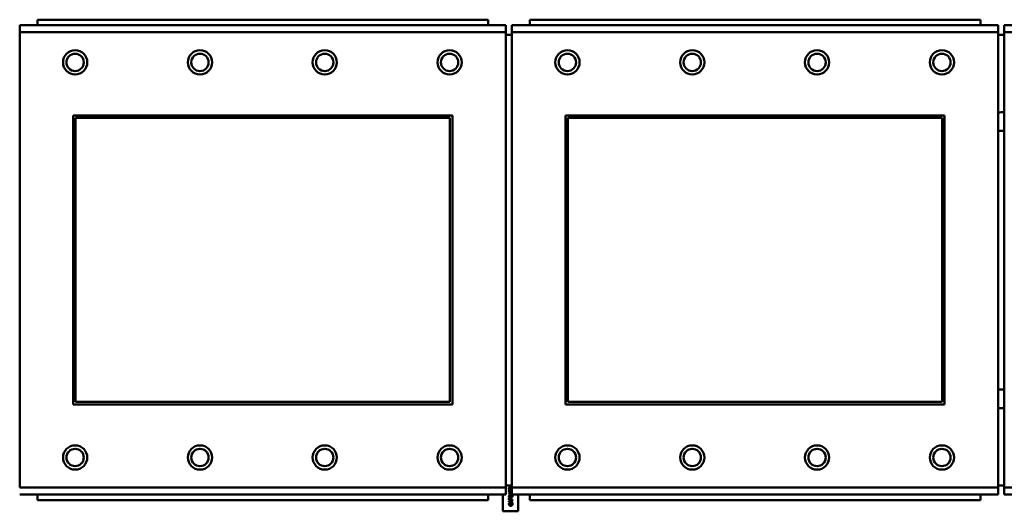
# Model space of a CAD drawing. Header units: inches. Extents: x 7.4 to 53, y 27.5 to 52.4.
# Tile 22 of 128: x 27.925 to 29.345, y 32.352 to 33.061. Entities that reach past the tile are written whole.
import ezdxf

# ---------------------------------------------------------------- set-up
doc = ezdxf.new("R2010")
doc.units = ezdxf.units.IN
doc.header["$MEASUREMENT"] = 0
doc.layers.add('Visible Edges(ANSI)', color=7, linetype='Continuous', lineweight=50)
doc.layers.add('Visible Tangent Edges(ANSI)', color=7, linetype='Continuous', lineweight=50)

msp = doc.modelspace()

# ---------------------------------------------------------------- linework, layer by layer
at = {"layer": 'Visible Edges(ANSI)'}
for p, q in [((28.6006, 33.0613), (27.9506, 33.0613)), ((27.9506, 33.0533), (27.9506, 33.0613)), ((28.6006, 33.0613), (28.6006, 33.0533)), ((29.3106, 33.0613), (28.6606, 33.0613)), ((28.6606, 33.0533), (28.6606, 33.0613)), ((29.3106, 33.0613), (29.3106, 33.0533)), ((28.6261, 33.0533), (27.9251, 33.0533)), ((27.9251, 33.0433), (27.9251, 33.0533)), ((28.6261, 33.0533), (28.6261, 33.0433)), ((29.3361, 33.0533), (28.6351, 33.0533)), ((28.6351, 33.0433), (28.6351, 33.0533)), ((29.3361, 33.0533), (29.3361, 33.0433)), ((30.0461, 33.0533), (29.3451, 33.0533)), ((29.3451, 33.0433), (29.3451, 33.0533)), ((27.9251, 33.0433), (27.9251, 32.3863)), ((28.6261, 32.3863), (28.6261, 33.0433)), ((28.6351, 33.0393), (28.6261, 33.0393)), ((28.6351, 33.0433), (28.6351, 32.3863)), ((29.3361, 32.3863), (29.3361, 33.0433)), ((29.3451, 33.0393), (29.3361, 33.0393)), ((29.3451, 33.0433), (29.3451, 32.3863)), ((28.0021, 32.5063), (28.0021, 32.9233)), ((28.0021, 32.9233), (28.5491, 32.9233)), ((28.0057, 32.9197), (28.5455, 32.9197)), ((28.0057, 32.5099), (28.0057, 32.9197)), ((28.5455, 32.9197), (28.5455, 32.5099)), ((28.5491, 32.9233), (28.5491, 32.5063)), ((28.7121, 32.5063), (28.7121, 32.9233)), ((28.7121, 32.9233), (29.2591, 32.9233)), ((28.7157, 32.9197), (29.2555, 32.9197)), ((28.7157, 32.5099), (28.7157, 32.9197)), ((29.2555, 32.9197), (29.2555, 32.5099)), ((29.2591, 32.9233), (29.2591, 32.5063)), ((28.5491, 32.5063), (28.0021, 32.5063)), ((28.5455, 32.5099), (28.0057, 32.5099)), ((29.2591, 32.5063), (28.7121, 32.5063)), ((29.2555, 32.5099), (28.7157, 32.5099)), ((27.9251, 32.3763), (28.6261, 32.3763)), ((27.9506, 32.3763), (27.9506, 32.3683)), ((28.6006, 32.3683), (28.6006, 32.3763)), ((28.6218, 32.3521), (28.6218, 32.3763)), ((28.6261, 32.3893), (28.6351, 32.3893)), ((28.6261, 32.3863), (28.6261, 32.3763)), ((28.6307, 32.3787), (28.6335, 32.3787)), ((28.6307, 32.3781), (28.6307, 32.3787)), ((28.6333, 32.3758), (28.6307, 32.3781)), ((28.6317, 32.3837), (28.6309, 32.3837)), ((28.6335, 32.378), (28.6315, 32.378)), ((28.6315, 32.378), (28.6335, 32.3763)), ((28.6317, 32.3837), (28.6317, 32.3837)), ((28.6335, 32.3793), (28.634, 32.3793)), ((28.6335, 32.3787), (28.6335, 32.3793)), ((28.6335, 32.3763), (28.6335, 32.378)), ((28.634, 32.3793), (28.634, 32.3787)), ((28.634, 32.3787), (28.6351, 32.3787)), ((28.634, 32.378), (28.634, 32.3758)), ((28.6351, 32.378), (28.634, 32.378)), ((28.6351, 32.3836), (28.635, 32.3836)), ((28.6351, 32.3763), (28.6351, 32.3863)), ((28.6351, 32.3763), (29.3361, 32.3763)), ((28.6438, 32.3763), (28.6438, 32.3521)), ((28.6606, 32.3763), (28.6606, 32.3683)), ((29.3106, 32.3683), (29.3106, 32.3763)), ((29.3361, 32.3893), (29.3451, 32.3893)), ((29.3361, 32.3863), (29.3361, 32.3763)), ((29.3451, 32.3763), (29.3451, 32.3863)), ((29.3451, 32.3763), (30.0461, 32.3763)), ((28.6006, 32.3683), (27.9506, 32.3683)), ((28.6307, 32.3686), (28.6307, 32.3699)), ((28.6357, 32.3686), (28.6307, 32.3686)), ((28.6307, 32.3665), (28.6357, 32.3682)), ((28.6307, 32.3657), (28.6307, 32.3665)), ((28.6357, 32.364), (28.6307, 32.3657)), ((28.6311, 32.3639), (28.6319, 32.3639)), ((28.6313, 32.3699), (28.6313, 32.3693)), ((28.6313, 32.3693), (28.6333, 32.3693)), ((28.6338, 32.3668), (28.6314, 32.3661)), ((28.6314, 32.3661), (28.6338, 32.3653)), ((28.6319, 32.3639), (28.6319, 32.3639)), ((28.634, 32.3758), (28.6333, 32.3758)), ((28.6333, 32.3693), (28.6333, 32.3698)), ((28.6338, 32.3653), (28.6338, 32.3668)), ((28.6339, 32.3699), (28.6339, 32.3693)), ((28.6339, 32.3693), (28.6357, 32.3693)), ((28.6357, 32.3675), (28.6343, 32.367)), ((28.6343, 32.367), (28.6343, 32.3651)), ((28.6343, 32.3651), (28.6357, 32.3647)), ((28.6346, 32.3639), (28.6346, 32.3639)), ((28.6346, 32.3639), (28.6354, 32.3639)), ((28.6357, 32.3693), (28.6357, 32.3686)), ((28.6357, 32.3682), (28.6357, 32.3675)), ((28.6357, 32.3647), (28.6357, 32.364)), ((29.3106, 32.3683), (28.6606, 32.3683)), ((28.6438, 32.3521), (28.6218, 32.3521))]:
    msp.add_line(p, q, dxfattribs=at)
for centre, radius in [((28.0051, 32.9997), 0.0175), ((28.1851, 32.9997), 0.0175), ((28.3651, 32.9997), 0.0175), ((28.5451, 32.9997), 0.0175), ((28.7151, 32.9997), 0.0175), ((28.8951, 32.9997), 0.0175), ((29.0751, 32.9997), 0.0175), ((29.2551, 32.9997), 0.0175), ((28.0051, 32.9997), 0.0125), ((28.1851, 32.9997), 0.0125), ((28.3651, 32.9997), 0.0125), ((28.5451, 32.9997), 0.0125), ((28.7151, 32.9997), 0.0125), ((28.8951, 32.9997), 0.0125), ((29.0751, 32.9997), 0.0125), ((29.2551, 32.9997), 0.0125), ((28.0051, 32.4297), 0.0175), ((28.1851, 32.4297), 0.0175), ((28.3651, 32.4297), 0.0175), ((28.5451, 32.4297), 0.0175), ((28.7151, 32.4297), 0.0175), ((28.8951, 32.4297), 0.0175), ((29.0751, 32.4297), 0.0175), ((29.2551, 32.4297), 0.0175), ((28.0051, 32.4297), 0.0125), ((28.1851, 32.4297), 0.0125), ((28.3651, 32.4297), 0.0125), ((28.5451, 32.4297), 0.0125), ((28.7151, 32.4297), 0.0125), ((28.8951, 32.4297), 0.0125), ((29.0751, 32.4297), 0.0125), ((29.2551, 32.4297), 0.0125)]:
    msp.add_circle(centre, radius, dxfattribs=at)
for centre, start, end in [((29.3409, 32.9143), 71.6056, 110.5553), ((29.3409, 32.9143), 249.4447, 288.3944), ((29.3409, 32.5143), 71.6056, 110.5553), ((29.3409, 32.5143), 249.4447, 288.3944)]:
    msp.add_arc(centre, 0.0135, start, end, dxfattribs=at)
for points in [[(28.6306, 32.3849), (28.6306, 32.3856), (28.6314, 32.3864), (28.632, 32.3864)], [(28.6309, 32.3837), (28.6308, 32.3839), (28.6306, 32.3846), (28.6306, 32.3849)], [(28.6306, 32.3813), (28.6306, 32.3821), (28.6319, 32.3829), (28.6332, 32.3829)], [(28.6332, 32.3797), (28.6319, 32.3797), (28.6306, 32.3805), (28.6306, 32.3813)], [(28.6314, 32.3855), (28.6313, 32.3854), (28.6312, 32.3851), (28.6312, 32.3849)], [(28.6312, 32.3849), (28.6312, 32.3847), (28.6313, 32.3843), (28.6314, 32.3842)], [(28.6317, 32.3821), (28.6315, 32.3819), (28.6312, 32.3816), (28.6312, 32.3813)], [(28.6312, 32.3813), (28.6312, 32.381), (28.6315, 32.3807), (28.6317, 32.3806)], [(28.6321, 32.3858), (28.6318, 32.3858), (28.6315, 32.3856), (28.6314, 32.3855)], [(28.6314, 32.3842), (28.6314, 32.384), (28.6316, 32.3838), (28.6317, 32.3837)], [(28.6332, 32.3822), (28.6327, 32.3822), (28.632, 32.3822), (28.6317, 32.3821)], [(28.6317, 32.3806), (28.632, 32.3805), (28.6328, 32.3804), (28.6332, 32.3804)], [(28.632, 32.3864), (28.6323, 32.3864), (28.6328, 32.3863), (28.633, 32.3862)], [(28.6338, 32.3848), (28.6332, 32.3853), (28.6325, 32.3858), (28.6321, 32.3858)], [(28.633, 32.3862), (28.6332, 32.3861), (28.6337, 32.3857), (28.6339, 32.3855)], [(28.6332, 32.3829), (28.6345, 32.3829), (28.6351, 32.3826)], [(28.6348, 32.3821), (28.6345, 32.3822), (28.6338, 32.3822), (28.6332, 32.3822)], [(28.6332, 32.3804), (28.6338, 32.3804), (28.6345, 32.3805), (28.6348, 32.3806)], [(28.6351, 32.3801), (28.6345, 32.3797), (28.6332, 32.3797)], [(28.635, 32.3836), (28.6347, 32.3839), (28.6341, 32.3845), (28.6338, 32.3848)], [(28.6351, 32.3818), (28.635, 32.382), (28.6348, 32.3821)], [(28.6348, 32.3806), (28.635, 32.3807), (28.6351, 32.3808)], [(28.6306, 32.3738), (28.6306, 32.3746), (28.6319, 32.3754), (28.6332, 32.3754)], [(28.6332, 32.3722), (28.6319, 32.3722), (28.6306, 32.373), (28.6306, 32.3738)], [(28.6307, 32.3699), (28.6307, 32.3703), (28.6309, 32.371), (28.6311, 32.3712)], [(28.6307, 32.3624), (28.6307, 32.3626), (28.6307, 32.3631), (28.6308, 32.3632)], [(28.6313, 32.3607), (28.631, 32.361), (28.6307, 32.3619), (28.6307, 32.3624)], [(28.6308, 32.3632), (28.6308, 32.3634), (28.631, 32.3637), (28.6311, 32.3639)], [(28.6311, 32.3712), (28.6312, 32.3715), (28.6318, 32.3718), (28.6323, 32.3718)], [(28.6317, 32.3745), (28.6315, 32.3744), (28.6312, 32.3741), (28.6312, 32.3738)], [(28.6312, 32.3738), (28.6312, 32.3735), (28.6315, 32.3732), (28.6317, 32.3731)], [(28.6315, 32.3633), (28.6314, 32.3631), (28.6312, 32.3626), (28.6312, 32.3624)], [(28.6312, 32.3624), (28.6312, 32.362), (28.6315, 32.3615), (28.6317, 32.3612)], [(28.6315, 32.3708), (28.6314, 32.3706), (28.6313, 32.3702), (28.6313, 32.3699)], [(28.6323, 32.3711), (28.632, 32.3711), (28.6316, 32.3709), (28.6315, 32.3708)], [(28.6319, 32.3639), (28.6318, 32.3638), (28.6316, 32.3635), (28.6315, 32.3633)], [(28.6332, 32.3747), (28.6327, 32.3747), (28.632, 32.3746), (28.6317, 32.3745)], [(28.6317, 32.3731), (28.632, 32.373), (28.6328, 32.3729), (28.6332, 32.3729)], [(28.6323, 32.3718), (28.6326, 32.3718), (28.6332, 32.3716), (28.6334, 32.3714)], [(28.633, 32.3708), (28.6329, 32.371), (28.6325, 32.3711), (28.6323, 32.3711)], [(28.6333, 32.3698), (28.6333, 32.3702), (28.6332, 32.3707), (28.633, 32.3708)], [(28.6332, 32.3754), (28.6346, 32.3754), (28.6359, 32.3746), (28.6359, 32.3738)], [(28.6348, 32.3746), (28.6345, 32.3746), (28.6338, 32.3747), (28.6332, 32.3747)], [(28.6359, 32.3738), (28.6359, 32.373), (28.6346, 32.3722), (28.6332, 32.3722)], [(28.6332, 32.3729), (28.6338, 32.3729), (28.6345, 32.373), (28.6348, 32.3731)], [(28.6334, 32.3714), (28.6336, 32.3711), (28.6339, 32.3704), (28.6339, 32.3699)], [(28.635, 32.3633), (28.6349, 32.3635), (28.6347, 32.3638), (28.6346, 32.3639)], [(28.6353, 32.3738), (28.6353, 32.3741), (28.635, 32.3744), (28.6348, 32.3746)], [(28.6348, 32.3731), (28.635, 32.3732), (28.6353, 32.3735), (28.6353, 32.3738)], [(28.6348, 32.3613), (28.635, 32.3615), (28.6353, 32.362), (28.6353, 32.3624)], [(28.6353, 32.3624), (28.6353, 32.3626), (28.6351, 32.3631), (28.635, 32.3633)], [(28.6358, 32.3623), (28.6358, 32.3619), (28.6355, 32.361), (28.6352, 32.3607)], [(28.6354, 32.3639), (28.6355, 32.3637), (28.6356, 32.3634), (28.6357, 32.3632)], [(28.6357, 32.3632), (28.6358, 32.363), (28.6358, 32.3626), (28.6358, 32.3623)], [(28.6332, 32.3601), (28.6326, 32.3601), (28.6317, 32.3604), (28.6313, 32.3607)], [(28.6317, 32.3612), (28.632, 32.361), (28.6328, 32.3608), (28.6332, 32.3608)], [(28.6332, 32.3608), (28.6338, 32.3608), (28.6345, 32.3611), (28.6348, 32.3613)], [(28.6352, 32.3607), (28.6349, 32.3604), (28.6339, 32.3601), (28.6332, 32.3601)]]:
    msp.add_open_spline(points, degree=2, dxfattribs=at)
msp.add_open_spline([(28.6339, 32.3855), (28.6342, 32.3852), (28.6349, 32.3845), (28.6351, 32.3842)], degree=2, knots=[0, 0, 0, 1, 1.894958, 1.894958, 1.894958], dxfattribs=at)
at = {"layer": 'Visible Tangent Edges(ANSI)'}
for p, q in [((27.9251, 33.0433), (28.6261, 33.0433)), ((28.6351, 33.0433), (29.3361, 33.0433)), ((29.3451, 33.0433), (30.0461, 33.0433)), ((28.6261, 32.3863), (27.9251, 32.3863)), ((29.3361, 32.3863), (28.6351, 32.3863)), ((30.0461, 32.3863), (29.3451, 32.3863))]:
    msp.add_line(p, q, dxfattribs=at)

doc.saveas('drawing.dxf')
